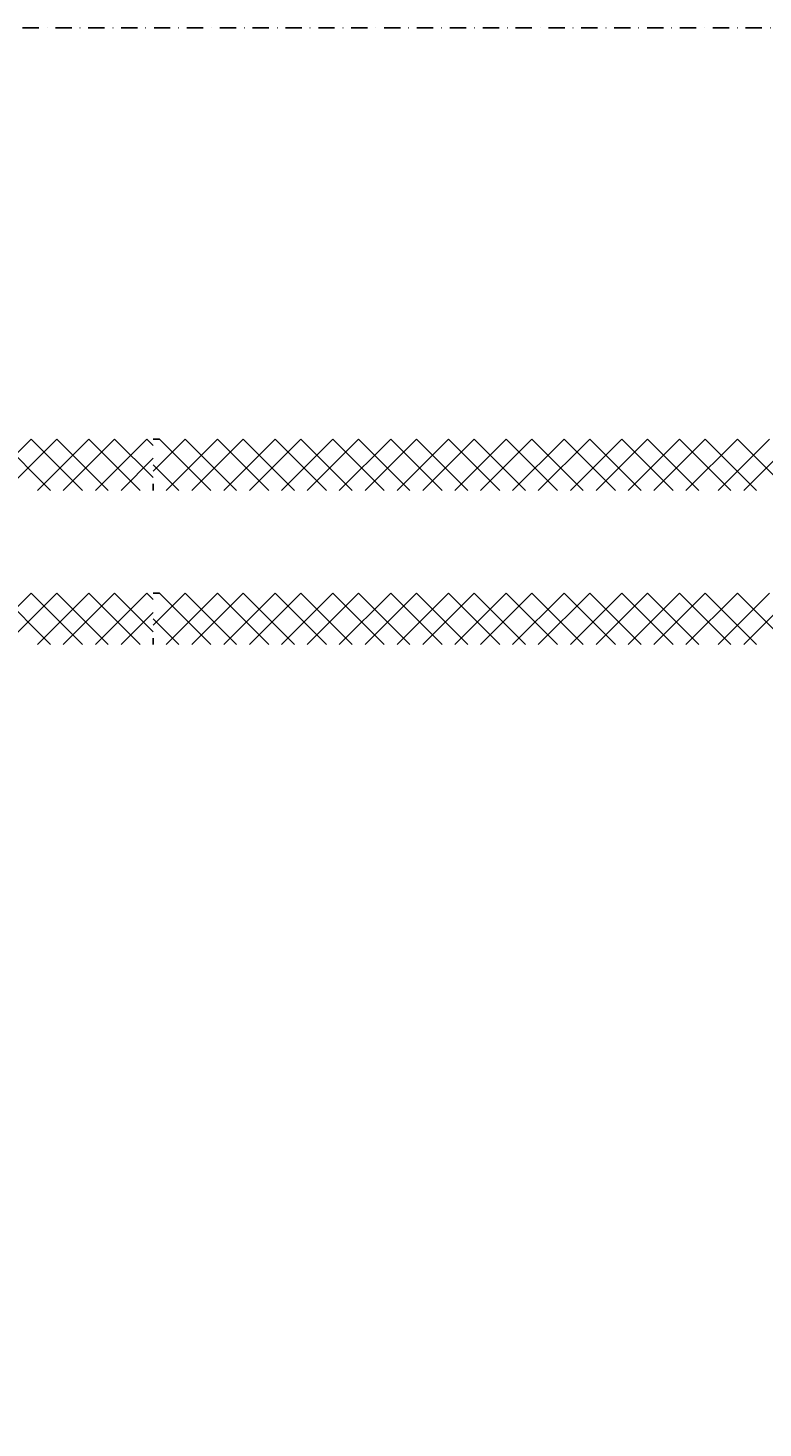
# Model space of a CAD drawing. Header units: millimetres. Extents: x -16263 to 65836, y 12201 to 60971.
# Tile 44 of 66: x 57083 to 57369, y 13546 to 14091. Entities that reach past the tile are written whole.
import ezdxf

# ---------------------------------------------------------------- set-up
doc = ezdxf.new("R2010")
doc.units = ezdxf.units.MM
doc.linetypes.add('DASHDOT', pattern=[25.4, 12.7, -6.35, 0, -6.35])
for name, color, linetype in [('AL$4A---_STEMPEL', 7, 'Continuous'), ('maat', 1, 'Continuous'), ('stramien', 1, 'DASHDOT'), ('vanarris', 253, 'Continuous')]:
    doc.layers.add(name, color=color, linetype=linetype)
doc.styles.get("Standard").update_dxf_attribs({"font": 'arial.ttf'})
doc.dimstyles.new('Annotative', dxfattribs={"dimscale": 0, "dimtxt": 2.5, "dimasz": 2.5, "dimexe": 1.25, "dimexo": 0.625, "dimtad": 1, "dimtxsty": 'Standard', "dimcen": 2.5, "dimadec": 0, "dimazin": 0, "dimtfac": 1, "dimtmove": 0, "dimatfit": 3, "dimfxl": 1, "dimarcsym": 0})

# ---------------------------------------------------------------- blocks, each defined once
blk = doc.blocks.new('vanarris noord')
at = {"layer": 'vanarris', "lineweight": 25}
for p, q in [((40607.5, -5945), (40627.5, -5925)), ((40635, -5945), (40615, -5925)), ((40637.5, -5925), (40617.5, -5945)), ((40627.5, -5925), (40647.5, -5945)), ((40630, -5945), (40650, -5925)), ((40657.5, -5945), (40637.5, -5925)), ((40660, -5925), (40640, -5945)), ((40650, -5925), (40670, -5945)), ((40652.5, -5945), (40672.5, -5925)), ((40675, -5940), (40660, -5925)), ((40672.5, -5925), (40675, -5927.5)), ((40675, -5937.5), (40687.5, -5925)), ((40677.5, -5925), (40675, -5925)), ((40697.5, -5945), (40677.5, -5925)), ((40700, -5925), (40680, -5945)), ((40687.5, -5925), (40707.5, -5945)), ((40690, -5945), (40710, -5925)), ((40720, -5945), (40700, -5925)), ((40722.5, -5925), (40702.5, -5945)), ((40710, -5925), (40730, -5945)), ((40712.5, -5945), (40732.5, -5925)), ((40742.5, -5945), (40722.5, -5925)), ((40745, -5925), (40725, -5945)), ((40732.5, -5925), (40752.5, -5945)), ((40735, -5945), (40755, -5925)), ((40765, -5945), (40745, -5925)), ((40767.5, -5925), (40747.5, -5945)), ((40755, -5925), (40775, -5945)), ((40757.5, -5945), (40777.5, -5925)), ((40787.5, -5945), (40767.5, -5925)), ((40790, -5925), (40770, -5945)), ((40777.5, -5925), (40797.5, -5945)), ((40780, -5945), (40800, -5925)), ((40810, -5945), (40790, -5925)), ((40812.5, -5925), (40792.5, -5945)), ((40800, -5925), (40820, -5945)), ((40802.5, -5945), (40822.5, -5925)), ((40832.5, -5945), (40812.5, -5925)), ((40835, -5925), (40815, -5945)), ((40822.5, -5925), (40842.5, -5945)), ((40825, -5945), (40845, -5925)), ((40855, -5945), (40835, -5925)), ((40857.5, -5925), (40837.5, -5945)), ((40845, -5925), (40865, -5945)), ((40847.5, -5945), (40867.5, -5925)), ((40877.5, -5945), (40857.5, -5925)), ((40880, -5925), (40860, -5945)), ((40867.5, -5925), (40887.5, -5945)), ((40870, -5945), (40890, -5925)), ((40900, -5945), (40880, -5925)), ((40902.5, -5925), (40882.5, -5945)), ((40890, -5925), (40910, -5945)), ((40895, -5945), (40915, -5925)), ((40922.5, -5945), (40902.5, -5925)), ((40925, -5925), (40905, -5945)), ((40675, -5932.5), (40662.5, -5945)), ((40675, -5935), (40685, -5945)), ((40675, -5945), (40675, -5942.5)), ((40607.5, -6005), (40627.5, -5985)), ((40635, -6005), (40615, -5985)), ((40637.5, -5985), (40617.5, -6005)), ((40627.5, -5985), (40647.5, -6005)), ((40630, -6005), (40650, -5985)), ((40657.5, -6005), (40637.5, -5985)), ((40660, -5985), (40640, -6005)), ((40650, -5985), (40670, -6005)), ((40652.5, -6005), (40672.5, -5985)), ((40675, -6000), (40660, -5985)), ((40672.5, -5985), (40675, -5987.5)), ((40675, -5997.5), (40687.5, -5985)), ((40677.5, -5985), (40675, -5985)), ((40697.5, -6005), (40677.5, -5985)), ((40700, -5985), (40680, -6005)), ((40687.5, -5985), (40707.5, -6005)), ((40690, -6005), (40710, -5985)), ((40720, -6005), (40700, -5985)), ((40722.5, -5985), (40702.5, -6005)), ((40710, -5985), (40730, -6005)), ((40712.5, -6005), (40732.5, -5985)), ((40742.5, -6005), (40722.5, -5985)), ((40745, -5985), (40725, -6005)), ((40732.5, -5985), (40752.5, -6005)), ((40735, -6005), (40755, -5985)), ((40765, -6005), (40745, -5985)), ((40767.5, -5985), (40747.5, -6005)), ((40755, -5985), (40775, -6005)), ((40757.5, -6005), (40777.5, -5985)), ((40787.5, -6005), (40767.5, -5985)), ((40790, -5985), (40770, -6005)), ((40777.5, -5985), (40797.5, -6005)), ((40780, -6005), (40800, -5985)), ((40810, -6005), (40790, -5985)), ((40812.5, -5985), (40792.5, -6005)), ((40800, -5985), (40820, -6005)), ((40802.5, -6005), (40822.5, -5985)), ((40832.5, -6005), (40812.5, -5985)), ((40835, -5985), (40815, -6005)), ((40822.5, -5985), (40842.5, -6005)), ((40825, -6005), (40845, -5985)), ((40855, -6005), (40835, -5985)), ((40857.5, -5985), (40837.5, -6005)), ((40845, -5985), (40865, -6005)), ((40847.5, -6005), (40867.5, -5985)), ((40877.5, -6005), (40857.5, -5985)), ((40880, -5985), (40860, -6005)), ((40867.5, -5985), (40887.5, -6005)), ((40870, -6005), (40890, -5985)), ((40900, -6005), (40880, -5985)), ((40902.5, -5985), (40882.5, -6005)), ((40890, -5985), (40910, -6005)), ((40895, -6005), (40915, -5985)), ((40922.5, -6005), (40902.5, -5985)), ((40925, -5985), (40905, -6005)), ((40675, -5992.5), (40662.5, -6005)), ((40675, -5995), (40685, -6005)), ((40675, -6005), (40675, -6002.5))]:
    blk.add_line(p, q, dxfattribs=at)
blk = doc.blocks.new('*D283')
at = {"layer": 'Defpoints', "color": 0, "transparency": 16777216}
for p in [(52458.87, 14091.19), (59658.87, 14091.19), (59658.87, 13168.94)]:
    blk.add_point(p, dxfattribs=at)
at = {"layer": 'maat', "color": 0, "lineweight": -2, "transparency": 16777216}
for p, q in [((52458.87, 14090.56), (52458.87, 13167.69)), ((59658.87, 14090.56), (59658.87, 13167.69)), ((52461.37, 13168.94), (59656.37, 13168.94))]:
    blk.add_line(p, q, dxfattribs=at)
at = {"layer": 'maat', "color": 0, "transparency": 16777216}
for points in [[(52461.37, 13169.35), (52461.37, 13168.52), (52458.87, 13168.94)], [(59656.37, 13169.35), (59656.37, 13168.52), (59658.87, 13168.94)]]:
    blk.add_solid(points, dxfattribs=at)
at = {"layer": 'maat', "color": 0, "transparency": 16777216, "insert": (56058.87, 13170.84), "char_height": 2.5, "attachment_point": 5}
blk.add_mtext('7200', dxfattribs=at)

msp = doc.modelspace()

# ---------------------------------------------------------------- linework, layer by layer
at = {"layer": 'stramien', "color": 1, "ltscale": 0.5}
msp.add_lwpolyline([(-16263.493, 14091.188), (63899.959, 14091.188)], dxfattribs=at)

# ---------------------------------------------------------------- block references
at = {"layer": 'AL$4A---_STEMPEL'}
msp.add_blockref('vanarris noord', (16456.374, 19856.188), dxfattribs=at)

# ---------------------------------------------------------------- dimensions: what is measured, and where the dimension line sits
at = {"layer": 'maat'}
dim = msp.add_linear_dim(base=(59658.874, 13168.937), p1=(52458.874, 14091.188), p2=(59658.874, 14091.188), dimstyle='Annotative', dxfattribs=at)
dim.commit()
dim.dimension.update_dxf_attribs({"geometry": '*D283', "text_midpoint": (56058.874, 13170.839)})

doc.saveas('drawing.dxf')
